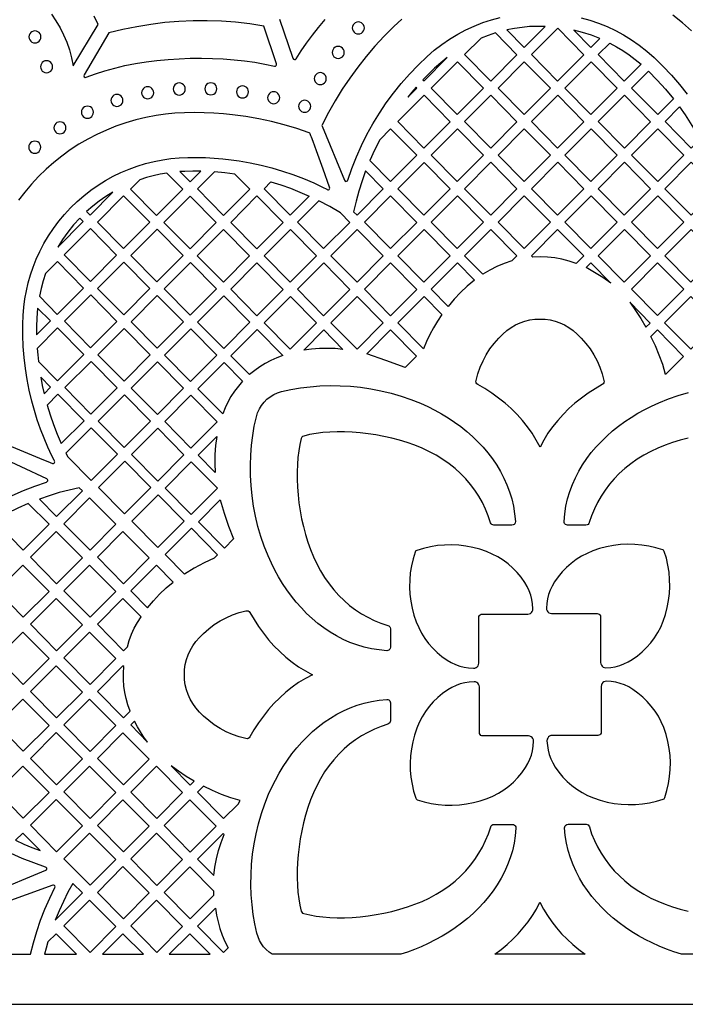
# Model space of a CAD drawing. Header units: millimetres. Extents: x -1176 to 822, y -1617 to -119.
# Tile 76 of 113: x 336 to 522, y -1617 to -1341. Entities that reach past the tile are written whole.
import ezdxf

# ---------------------------------------------------------------- set-up
doc = ezdxf.new("R2010")
doc.units = ezdxf.units.MM
doc.layers.add('pattern', color=5, linetype='Continuous')

msp = doc.modelspace()

# ---------------------------------------------------------------- linework, layer by layer
at = {"layer": 'pattern'}
for points in [[(-1176, -1616.8), (822, -1616.8), (822, -118.96), (-1176, -118.96)], [(428.73, -1343.63), (428.79, -1344.08), (428.96, -1344.48), (429.23, -1344.82), (429.57, -1345.08), (429.97, -1345.25), (430.42, -1345.31), (430.87, -1345.25), (431.27, -1345.08), (431.61, -1344.82), (431.87, -1344.48), (432.04, -1344.08), (432.1, -1343.63), (432.04, -1343.18), (431.87, -1342.78), (431.61, -1342.44), (431.27, -1342.17), (430.87, -1342), (430.42, -1341.94), (429.97, -1342), (429.57, -1342.17), (429.23, -1342.44), (428.96, -1342.78), (428.79, -1343.18)], [(471.97, -1344.2), (476.82, -1349.11), (482.7, -1343.2), (480.52, -1343.19), (478.37, -1343.27), (476.24, -1343.47), (474.1, -1343.78)], [(486.17, -1358.48), (478.86, -1351.09), (486.21, -1343.72), (493.51, -1351.12)], [(490.7, -1344.23), (495.51, -1349.1), (498.02, -1346.58), (495.63, -1345.65), (493.19, -1344.87)], [(338.23, -1346.14), (338.29, -1346.59), (338.46, -1346.99), (338.72, -1347.34), (339.06, -1347.6), (339.46, -1347.77), (339.91, -1347.83), (340.36, -1347.77), (340.76, -1347.6), (341.1, -1347.34), (341.37, -1346.99), (341.53, -1346.59), (341.6, -1346.14), (341.53, -1345.69), (341.37, -1345.29), (341.1, -1344.95), (340.76, -1344.69), (340.36, -1344.52), (339.91, -1344.46), (339.46, -1344.52), (339.06, -1344.69), (338.72, -1344.95), (338.46, -1345.29), (338.29, -1345.69)], [(468.8, -1345.03), (466.77, -1345.7), (464.78, -1346.47), (460.16, -1351.09), (467.46, -1358.49), (474.81, -1351.12)], [(423.1, -1350.48), (423.16, -1350.93), (423.33, -1351.33), (423.59, -1351.67), (423.93, -1351.94), (424.33, -1352.11), (424.78, -1352.17), (425.23, -1352.11), (425.63, -1351.94), (425.97, -1351.67), (426.24, -1351.33), (426.41, -1350.93), (426.47, -1350.48), (426.41, -1350.03), (426.24, -1349.63), (425.97, -1349.29), (425.63, -1349.02), (425.23, -1348.85), (424.78, -1348.79), (424.33, -1348.85), (423.93, -1349.02), (423.59, -1349.29), (423.33, -1349.63), (423.16, -1350.03)], [(500.77, -1347.86), (502.65, -1348.88), (504.46, -1349.97), (506.2, -1351.15), (507.9, -1352.42), (509.54, -1353.79), (504.86, -1358.48), (497.56, -1351.08)], [(448.81, -1358.44), (455.31, -1351.91), (453.51, -1353.36), (451.78, -1354.89), (450.12, -1356.48), (448.51, -1358.14)], [(341.47, -1354.49), (341.53, -1354.93), (341.7, -1355.34), (341.97, -1355.68), (342.31, -1355.94), (342.71, -1356.11), (343.16, -1356.17), (343.61, -1356.11), (344.01, -1355.94), (344.35, -1355.68), (344.62, -1355.34), (344.79, -1354.93), (344.85, -1354.49), (344.79, -1354.04), (344.62, -1353.63), (344.35, -1353.29), (344.01, -1353.03), (343.61, -1352.86), (343.16, -1352.8), (342.71, -1352.86), (342.31, -1353.03), (341.97, -1353.29), (341.7, -1353.63), (341.53, -1354.04)], [(450.81, -1360.47), (458.15, -1353.1), (465.46, -1360.5), (458.11, -1367.87)], [(484.16, -1360.5), (476.86, -1353.1), (469.51, -1360.47), (476.81, -1367.87)], [(495.56, -1353.1), (502.86, -1360.49), (495.52, -1367.86), (488.21, -1360.46)], [(418.09, -1357.82), (418.15, -1358.27), (418.32, -1358.67), (418.58, -1359.01), (418.92, -1359.27), (419.32, -1359.44), (419.77, -1359.5), (420.22, -1359.44), (420.62, -1359.27), (420.96, -1359.01), (421.23, -1358.67), (421.4, -1358.27), (421.46, -1357.82), (421.4, -1357.37), (421.23, -1356.97), (420.96, -1356.62), (420.62, -1356.36), (420.22, -1356.19), (419.77, -1356.13), (419.32, -1356.19), (418.92, -1356.36), (418.58, -1356.62), (418.32, -1356.97), (418.15, -1357.37)], [(511.63, -1355.73), (514.07, -1358.2), (516.39, -1360.77), (518.6, -1363.45), (514.21, -1367.85), (506.91, -1360.46)], [(369.77, -1361.78), (369.83, -1362.23), (370, -1362.63), (370.26, -1362.97), (370.61, -1363.23), (371.01, -1363.4), (371.46, -1363.46), (371.9, -1363.4), (372.31, -1363.23), (372.65, -1362.97), (372.91, -1362.63), (373.08, -1362.23), (373.14, -1361.78), (373.08, -1361.33), (372.91, -1360.93), (372.65, -1360.59), (372.31, -1360.32), (371.9, -1360.15), (371.46, -1360.09), (371.01, -1360.15), (370.61, -1360.32), (370.26, -1360.59), (370, -1360.93), (369.83, -1361.33)], [(378.6, -1360.72), (378.66, -1361.17), (378.83, -1361.57), (379.1, -1361.91), (379.44, -1362.17), (379.84, -1362.35), (380.29, -1362.41), (380.74, -1362.35), (381.14, -1362.17), (381.48, -1361.91), (381.74, -1361.57), (381.91, -1361.17), (381.97, -1360.72), (381.91, -1360.27), (381.74, -1359.87), (381.48, -1359.53), (381.14, -1359.26), (380.74, -1359.09), (380.29, -1359.03), (379.84, -1359.09), (379.44, -1359.26), (379.1, -1359.53), (378.83, -1359.87), (378.66, -1360.27)], [(387.45, -1360.66), (387.51, -1361.11), (387.68, -1361.51), (387.95, -1361.86), (388.29, -1362.12), (388.69, -1362.29), (389.14, -1362.35), (389.59, -1362.29), (389.99, -1362.12), (390.33, -1361.86), (390.59, -1361.51), (390.76, -1361.11), (390.82, -1360.66), (390.76, -1360.22), (390.59, -1359.81), (390.33, -1359.47), (389.99, -1359.21), (389.59, -1359.04), (389.14, -1358.98), (388.69, -1359.04), (388.29, -1359.21), (387.95, -1359.47), (387.68, -1359.81), (387.51, -1360.22)], [(396.32, -1361.52), (396.38, -1361.97), (396.55, -1362.37), (396.81, -1362.71), (397.15, -1362.98), (397.55, -1363.15), (398, -1363.21), (398.45, -1363.15), (398.85, -1362.98), (399.19, -1362.71), (399.46, -1362.37), (399.63, -1361.97), (399.69, -1361.52), (399.63, -1361.07), (399.46, -1360.67), (399.19, -1360.33), (398.85, -1360.07), (398.45, -1359.9), (398, -1359.84), (397.55, -1359.9), (397.15, -1360.07), (396.81, -1360.33), (396.55, -1360.67), (396.38, -1361.07)], [(444.27, -1362.99), (446.82, -1360.44), (446.61, -1360.22), (445.42, -1361.59)], [(361.17, -1363.9), (361.23, -1364.35), (361.4, -1364.76), (361.67, -1365.1), (362.01, -1365.36), (362.41, -1365.53), (362.86, -1365.59), (363.3, -1365.53), (363.71, -1365.36), (364.05, -1365.1), (364.31, -1364.76), (364.48, -1364.35), (364.54, -1363.9), (364.48, -1363.46), (364.31, -1363.05), (364.05, -1362.71), (363.71, -1362.45), (363.3, -1362.28), (362.86, -1362.22), (362.41, -1362.28), (362.01, -1362.45), (361.67, -1362.71), (361.4, -1363.05), (361.23, -1363.46)], [(405.04, -1363.15), (405.1, -1363.6), (405.27, -1364.01), (405.53, -1364.35), (405.87, -1364.61), (406.28, -1364.78), (406.73, -1364.84), (407.17, -1364.78), (407.58, -1364.61), (407.92, -1364.35), (408.18, -1364.01), (408.35, -1363.6), (408.41, -1363.15), (408.35, -1362.71), (408.18, -1362.3), (407.92, -1361.96), (407.58, -1361.7), (407.17, -1361.53), (406.73, -1361.47), (406.28, -1361.53), (405.87, -1361.7), (405.53, -1361.96), (405.27, -1362.3), (405.1, -1362.71)], [(441.46, -1369.85), (448.8, -1362.48), (456.1, -1369.88), (448.76, -1377.24)], [(474.81, -1369.88), (467.46, -1377.24), (460.16, -1369.85), (467.51, -1362.48)], [(486.21, -1362.47), (478.86, -1369.84), (486.16, -1377.24), (493.51, -1369.87)], [(504.87, -1377.24), (497.56, -1369.84), (504.91, -1362.47), (512.21, -1369.87)], [(352.92, -1367.2), (352.98, -1367.65), (353.15, -1368.05), (353.41, -1368.39), (353.75, -1368.66), (354.16, -1368.83), (354.6, -1368.89), (355.05, -1368.83), (355.45, -1368.66), (355.8, -1368.39), (356.06, -1368.05), (356.23, -1367.65), (356.29, -1367.2), (356.23, -1366.75), (356.06, -1366.35), (355.8, -1366.01), (355.45, -1365.74), (355.05, -1365.57), (354.6, -1365.51), (354.16, -1365.57), (353.75, -1365.74), (353.41, -1366.01), (353.15, -1366.35), (352.98, -1366.75)], [(413.71, -1365.56), (413.77, -1366.01), (413.94, -1366.41), (414.2, -1366.75), (414.54, -1367.01), (414.94, -1367.18), (415.39, -1367.24), (415.84, -1367.18), (416.24, -1367.01), (416.58, -1366.75), (416.85, -1366.41), (417.02, -1366.01), (417.08, -1365.56), (417.02, -1365.11), (416.85, -1364.71), (416.58, -1364.37), (416.24, -1364.1), (415.84, -1363.93), (415.39, -1363.87), (414.94, -1363.93), (414.54, -1364.1), (414.2, -1364.37), (413.94, -1364.71), (413.77, -1365.11)], [(520.34, -1365.74), (521.88, -1367.93), (523.33, -1370.16), (524.71, -1372.44), (526.01, -1374.77), (523.56, -1377.23), (516.26, -1369.83)], [(345.22, -1371.59), (345.28, -1372.04), (345.45, -1372.44), (345.72, -1372.78), (346.06, -1373.04), (346.46, -1373.21), (346.91, -1373.27), (347.36, -1373.21), (347.76, -1373.04), (348.1, -1372.78), (348.36, -1372.44), (348.53, -1372.04), (348.59, -1371.59), (348.53, -1371.14), (348.36, -1370.74), (348.1, -1370.4), (347.76, -1370.13), (347.36, -1369.96), (346.91, -1369.9), (346.46, -1369.96), (346.06, -1370.13), (345.72, -1370.4), (345.45, -1370.74), (345.28, -1371.14)], [(433.62, -1380.76), (439.41, -1386.62), (446.75, -1379.26), (439.45, -1371.86), (436.42, -1374.9), (434.96, -1377.8)], [(458.16, -1371.86), (465.46, -1379.26), (458.11, -1386.63), (450.81, -1379.23)], [(469.51, -1379.22), (476.86, -1371.86), (484.16, -1379.25), (476.81, -1386.62)], [(488.21, -1379.22), (495.51, -1386.62), (502.86, -1379.25), (495.56, -1371.85)], [(514.26, -1371.85), (521.56, -1379.25), (514.21, -1386.61), (506.91, -1379.22)], [(338.17, -1376.99), (338.23, -1377.44), (338.4, -1377.84), (338.66, -1378.18), (339.01, -1378.45), (339.41, -1378.62), (339.86, -1378.68), (340.3, -1378.62), (340.71, -1378.45), (341.05, -1378.18), (341.31, -1377.84), (341.48, -1377.44), (341.54, -1376.99), (341.48, -1376.54), (341.31, -1376.14), (341.05, -1375.8), (340.71, -1375.53), (340.3, -1375.36), (339.86, -1375.3), (339.41, -1375.36), (339.01, -1375.53), (338.66, -1375.8), (338.4, -1376.14), (338.23, -1376.54)], [(456.11, -1388.64), (448.76, -1396), (441.46, -1388.61), (448.8, -1381.24)], [(474.81, -1388.63), (467.5, -1381.23), (460.16, -1388.6), (467.46, -1396)], [(493.51, -1388.63), (486.16, -1396), (478.86, -1388.6), (486.21, -1381.23)], [(512.21, -1388.63), (504.86, -1395.99), (497.56, -1388.6), (504.91, -1381.23)], [(523.53, -1395.99), (516.23, -1388.6), (523.57, -1381.23), (530.87, -1388.63)], [(376.85, -1384.22), (374.91, -1384.56), (373.01, -1384.99), (371.12, -1385.5), (369.26, -1386.11), (366.66, -1388.71), (373.96, -1396.11), (381.31, -1388.74)], [(380.44, -1383.82), (383.31, -1386.73), (386.31, -1383.72), (384.07, -1383.7), (381.84, -1383.75)], [(395.89, -1384.53), (393.01, -1384.16), (390.12, -1383.9), (385.36, -1388.68), (392.66, -1396.07), (400.01, -1388.71)], [(429.11, -1395.04), (430.06, -1396), (437.4, -1388.63), (432.46, -1383.63), (431.45, -1386.43), (430.56, -1389.27), (429.78, -1392.13)], [(405.97, -1386.72), (408.71, -1387.56), (411.41, -1388.5), (414.07, -1389.54), (416.7, -1390.68), (411.36, -1396.04), (404.06, -1388.64)], [(361.74, -1389.56), (359.78, -1390.77), (357.91, -1392.08), (356.1, -1393.48), (354.36, -1394.99), (355.34, -1395.98)], [(372.03, -1397.96), (364.69, -1405.33), (357.39, -1397.93), (364.73, -1390.56)], [(376.01, -1398.06), (383.35, -1390.69), (390.65, -1398.09), (383.31, -1405.45)], [(402.01, -1405.42), (394.7, -1398.02), (402.05, -1390.65), (409.35, -1398.05)], [(446.75, -1398.02), (439.41, -1405.38), (432.11, -1397.99), (439.45, -1390.62)], [(450.81, -1397.98), (458.11, -1405.38), (465.46, -1398.01), (458.15, -1390.62)], [(476.85, -1390.61), (484.16, -1398.01), (476.81, -1405.38), (469.51, -1397.98)], [(502.86, -1398), (495.51, -1405.37), (488.21, -1397.98), (495.56, -1390.61)], [(521.52, -1398), (514.18, -1405.37), (506.87, -1397.98), (514.22, -1390.61)], [(425.43, -1395.36), (422.45, -1393.6), (419.4, -1391.98), (413.4, -1397.99), (420.71, -1405.38), (428.05, -1398.02)], [(346.29, -1404.98), (353.42, -1397.83), (352.45, -1396.85), (350.72, -1398.75), (349.12, -1400.73), (347.65, -1402.8)], [(355.46, -1399.78), (348.11, -1407.15), (355.42, -1414.55), (362.76, -1407.18)], [(366.73, -1407.27), (374.08, -1399.91), (381.38, -1407.3), (374.04, -1414.67)], [(385.35, -1407.4), (392.7, -1400.03), (400, -1407.43), (392.66, -1414.8)], [(411.4, -1400), (404.05, -1407.37), (411.35, -1414.76), (418.7, -1407.4)], [(437.4, -1407.4), (430.06, -1414.76), (422.75, -1407.37), (430.1, -1400)], [(441.46, -1407.36), (448.8, -1399.99), (456.1, -1407.39), (448.76, -1414.76)], [(465.25, -1412.52), (460.16, -1407.36), (467.5, -1399.99), (474.8, -1407.39), (473.41, -1408.79), (471.27, -1409.52), (469.2, -1410.38), (467.2, -1411.38)], [(479.22, -1407.72), (478.86, -1407.36), (486.2, -1399.99), (493.51, -1407.39), (491.39, -1409.5), (489.39, -1408.84), (487.4, -1408.33), (485.4, -1407.96), (483.38, -1407.74), (481.32, -1407.66)], [(512.17, -1407.39), (504.83, -1414.75), (497.52, -1407.36), (504.87, -1399.99)], [(523.53, -1399.99), (530.83, -1407.39), (523.49, -1414.75), (516.19, -1407.36)], [(342.88, -1412.32), (342.19, -1414.42), (341.62, -1416.55), (341.15, -1418.7), (346.14, -1423.76), (353.49, -1416.4), (346.19, -1409)], [(364.81, -1409.12), (357.46, -1416.49), (364.76, -1423.89), (372.11, -1416.52)], [(383.38, -1424.02), (376.08, -1416.62), (383.43, -1409.25), (390.73, -1416.65)], [(402, -1424.14), (409.35, -1416.78), (402.05, -1409.38), (394.7, -1416.75)], [(420.75, -1409.38), (428.05, -1416.78), (420.71, -1424.14), (413.4, -1416.75)], [(439.41, -1424.14), (432.1, -1416.74), (439.45, -1409.37), (446.75, -1416.77)], [(455.53, -1421.53), (450.81, -1416.74), (458.15, -1409.37), (462.89, -1414.17), (460.89, -1415.86), (459, -1417.64), (457.22, -1419.52)], [(494.19, -1410.7), (495.49, -1409.39), (501.08, -1415.06), (498.86, -1413.49), (496.56, -1412.03)], [(514.18, -1409.37), (521.48, -1416.76), (514.14, -1424.13), (506.84, -1416.73)], [(348.19, -1425.71), (355.49, -1433.11), (362.84, -1425.74), (355.54, -1418.34)], [(374.15, -1418.47), (366.81, -1425.84), (374.11, -1433.24), (381.46, -1425.87)], [(392.77, -1418.6), (400.08, -1425.99), (392.73, -1433.36), (385.43, -1425.96)], [(404.05, -1426.13), (411.4, -1418.76), (418.7, -1426.16), (411.35, -1433.52)], [(422.75, -1426.12), (430.1, -1418.75), (437.4, -1426.15), (430.06, -1433.52)], [(453.81, -1423.83), (452.6, -1425.66), (451.48, -1427.52), (450.45, -1429.43), (449.51, -1431.4), (448.66, -1433.42), (441.45, -1426.12), (448.8, -1418.75)], [(506.36, -1420.4), (507.99, -1422.65), (509.51, -1424.97), (510.92, -1427.36), (512.08, -1426.2)], [(516.15, -1426.12), (523.5, -1418.75), (530.8, -1426.15), (523.45, -1433.51)], [(340.38, -1429.46), (344.22, -1425.61), (340.66, -1422.01), (340.53, -1423.41), (340.45, -1424.81), (340.38, -1427.14)], [(463.37, -1442.31), (463.9, -1440.39), (464.54, -1438.55), (465.32, -1436.77), (466.22, -1435.07), (467.26, -1433.44), (468.42, -1431.89), (469.7, -1430.4), (470.83, -1429.28), (472, -1428.3), (473.2, -1427.44), (474.45, -1426.71), (475.73, -1426.12), (477.06, -1425.66), (478.42, -1425.33), (479.82, -1425.13), (481.27, -1425.07), (482.71, -1425.13), (484.12, -1425.33), (485.48, -1425.66), (486.81, -1426.12), (488.09, -1426.71), (489.34, -1427.44), (490.54, -1428.3), (491.71, -1429.28), (492.83, -1430.4), (494.12, -1431.89), (495.28, -1433.45), (496.31, -1435.08), (497.22, -1436.78), (497.99, -1438.55), (498.64, -1440.4), (499.16, -1442.31), (499.18, -1442.63), (499.11, -1442.92), (498.94, -1443.18), (498.69, -1443.37), (496.68, -1444.56), (494.73, -1445.83), (492.85, -1447.19), (491.05, -1448.63), (489.34, -1450.15), (487.72, -1451.75), (486.21, -1453.44), (484.8, -1455.2), (483.5, -1457.04), (482.32, -1458.96), (481.28, -1460.94), (480.23, -1458.95), (479.05, -1457.04), (477.76, -1455.2), (476.34, -1453.43), (474.83, -1451.75), (473.21, -1450.14), (471.49, -1448.62), (469.69, -1447.18), (467.82, -1445.82), (465.86, -1444.55), (463.84, -1443.37), (463.6, -1443.17), (463.43, -1442.91), (463.35, -1442.62)], [(340.88, -1436.92), (346.22, -1442.33), (353.56, -1434.96), (346.26, -1427.56), (340.55, -1433.3), (340.69, -1435.11)], [(372.18, -1435.09), (364.88, -1427.69), (357.54, -1435.06), (364.84, -1442.45)], [(383.5, -1427.82), (390.8, -1435.21), (383.46, -1442.58), (376.16, -1435.18)], [(399.99, -1440.63), (394.78, -1435.35), (402.12, -1427.98), (409.32, -1435.27), (407.6, -1435.9), (405.96, -1436.64), (404.38, -1437.47), (402.87, -1438.41), (401.41, -1439.46)], [(415.13, -1433.77), (420.75, -1428.13), (426.12, -1433.57), (423.9, -1433.36), (421.71, -1433.28), (419.52, -1433.32), (417.33, -1433.48)], [(432.77, -1434.83), (439.45, -1428.13), (446.69, -1435.46), (443.53, -1438.63), (438.16, -1436.69)], [(512.32, -1429.96), (514.15, -1428.13), (521.45, -1435.52), (516.41, -1440.57), (515.6, -1437.84), (514.64, -1435.16), (513.55, -1432.54)], [(355.61, -1436.91), (362.91, -1444.3), (355.57, -1451.67), (348.26, -1444.27)], [(381.53, -1444.43), (374.19, -1451.8), (366.88, -1444.4), (374.23, -1437.03)], [(392.47, -1451.61), (385.51, -1444.56), (392.85, -1437.19), (398.03, -1442.44), (396.84, -1443.83), (395.75, -1445.26), (394.78, -1446.74), (393.91, -1448.29), (393.14, -1449.91)], [(342.49, -1445.99), (344.29, -1444.18), (341.53, -1441.38), (341.97, -1443.69)], [(343.32, -1449.15), (344.16, -1451.9), (345.1, -1454.6), (346.14, -1457.26), (347.28, -1459.9), (353.64, -1453.52), (346.34, -1446.13)], [(364.91, -1461.02), (357.61, -1453.62), (364.96, -1446.25), (372.26, -1453.65)], [(415.12, -1457.8), (414.8, -1457.94), (414.59, -1458.16), (414.45, -1458.48), (414.05, -1460.14), (413.74, -1461.92), (413.5, -1463.8), (413.35, -1465.76), (413.28, -1467.81), (413.28, -1469.91), (413.38, -1472.07), (413.55, -1474.26), (413.8, -1476.48), (414.13, -1478.71), (414.55, -1480.94), (415.05, -1483.15), (415.63, -1485.33), (416.29, -1487.48), (417.03, -1489.57), (417.86, -1491.6), (418.76, -1493.54), (419.82, -1495.53), (420.97, -1497.41), (422.21, -1499.18), (423.53, -1500.84), (424.94, -1502.4), (426.42, -1503.84), (427.97, -1505.18), (429.6, -1506.4), (431.29, -1507.51), (433.06, -1508.51), (434.88, -1509.39), (436.76, -1510.15), (438.7, -1510.8), (438.7, -1510.81), (438.98, -1510.94), (439.2, -1511.15), (439.34, -1511.42), (439.39, -1511.73), (439.39, -1516.9), (439.34, -1517.21), (439.19, -1517.48), (438.97, -1517.69), (438.69, -1517.82), (438.37, -1517.86), (436.21, -1517.66), (434.1, -1517.33), (432.03, -1516.86), (430.02, -1516.26), (428.06, -1515.54), (426.15, -1514.69), (424.3, -1513.73), (422.51, -1512.67), (420.78, -1511.5), (419.11, -1510.23), (417.5, -1508.87), (415.95, -1507.42), (414.47, -1505.89), (413.06, -1504.29), (411.72, -1502.61), (410.44, -1500.87), (409.24, -1499.06), (408.1, -1497.21), (407.05, -1495.3), (406.07, -1493.34), (405.16, -1491.35), (404.07, -1488.64), (403.13, -1485.88), (402.32, -1483.08), (401.64, -1480.25), (401.1, -1477.39), (400.68, -1474.53), (400.4, -1471.66), (400.25, -1468.81), (400.21, -1465.97), (400.31, -1463.16), (400.52, -1460.4), (400.86, -1457.68), (401.31, -1455.02), (401.88, -1452.42), (402.23, -1451.29), (402.72, -1450.22), (403.32, -1449.23), (404.03, -1448.33), (404.85, -1447.51), (405.75, -1446.8), (406.75, -1446.2), (407.81, -1445.72), (408.94, -1445.36), (411.53, -1444.79), (414.19, -1444.34), (416.91, -1444.01), (419.68, -1443.8), (422.49, -1443.7), (425.32, -1443.73), (428.18, -1443.89), (431.04, -1444.17), (433.9, -1444.59), (436.76, -1445.13), (439.59, -1445.81), (442.39, -1446.62), (445.15, -1447.56), (447.86, -1448.65), (449.85, -1449.55), (451.8, -1450.53), (453.7, -1451.58), (455.55, -1452.71), (457.35, -1453.91), (459.09, -1455.18), (460.77, -1456.52), (462.37, -1457.93), (463.9, -1459.41), (465.34, -1460.95), (466.7, -1462.55), (467.97, -1464.21), (469.14, -1465.94), (470.2, -1467.72), (471.16, -1469.56), (472.01, -1471.46), (472.74, -1473.41), (473.34, -1475.41), (473.82, -1477.47), (474.16, -1479.58), (474.36, -1481.73), (474.33, -1482.05), (474.2, -1482.33), (473.99, -1482.55), (473.72, -1482.7), (473.4, -1482.75), (468.37, -1482.75), (468.06, -1482.7), (467.79, -1482.56), (467.58, -1482.35), (467.44, -1482.07), (466.8, -1480.13), (466.03, -1478.24), (465.15, -1476.42), (464.15, -1474.66), (463.04, -1472.96), (461.82, -1471.34), (460.49, -1469.78), (459.04, -1468.3), (457.49, -1466.9), (455.82, -1465.57), (454.05, -1464.34), (452.17, -1463.19), (450.19, -1462.13), (448.24, -1461.22), (446.22, -1460.39), (444.12, -1459.65), (441.98, -1458.99), (439.79, -1458.41), (437.58, -1457.91), (435.35, -1457.49), (433.13, -1457.16), (430.91, -1456.9), (428.72, -1456.73), (426.56, -1456.64), (424.45, -1456.63), (422.41, -1456.7), (420.44, -1456.86), (418.57, -1457.09), (416.79, -1457.4)], [(383.54, -1461.18), (376.24, -1453.78), (383.58, -1446.41), (390.88, -1453.81)], [(349.11, -1463.62), (355.64, -1470.24), (362.99, -1462.87), (355.69, -1455.47), (348.58, -1462.6)], [(374.27, -1470.4), (366.96, -1463), (374.31, -1455.63), (381.61, -1463.03)], [(390.39, -1468.04), (385.58, -1463.17), (390.77, -1457.96), (390.44, -1460.48), (390.27, -1462.99), (390.25, -1465.5)], [(372.34, -1472.25), (364.99, -1479.61), (357.69, -1472.22), (365.04, -1464.85)], [(376.31, -1472.38), (383.61, -1479.78), (390.96, -1472.41), (383.66, -1465.01)], [(341.15, -1475.47), (345.98, -1480.36), (353.19, -1473.13), (352.33, -1472.26), (349.49, -1472.91), (346.68, -1473.65), (343.9, -1474.51)], [(355.2, -1475.14), (348.02, -1482.34), (355.33, -1489.74), (362.54, -1482.51)], [(374.38, -1474.23), (367.04, -1481.6), (374.34, -1489), (381.69, -1481.63)], [(395.51, -1486.61), (392.96, -1489.16), (385.66, -1481.77), (391.71, -1475.7), (392.83, -1479.39), (394.09, -1483.02)], [(332.24, -1479.41), (329.32, -1482.34), (336.64, -1489.74), (343.85, -1482.51), (338.05, -1476.69), (335.12, -1477.99)], [(353.2, -1491.89), (345.85, -1484.52), (338.67, -1491.72), (345.98, -1499.13)], [(364.55, -1484.52), (357.37, -1491.72), (364.68, -1499.13), (371.89, -1491.89)], [(390.09, -1491.96), (387.24, -1493.32), (384.47, -1494.81), (381.75, -1496.42), (376.39, -1490.99), (383.73, -1483.62), (391.03, -1491.01)], [(464.12, -1521.35), (464.12, -1508.59), (464.17, -1508.28), (464.31, -1508.02), (464.52, -1507.81), (464.78, -1507.68), (465.09, -1507.63), (477.85, -1507.63), (478.24, -1507.57), (478.59, -1507.42), (478.88, -1507.19), (479.11, -1506.89), (479.25, -1506.53), (479.29, -1506.14), (479.2, -1504.8), (479, -1503.52), (478.68, -1502.29), (478.24, -1501.1), (477.69, -1499.93), (477, -1498.77), (475.99, -1497.33), (474.87, -1495.99), (473.65, -1494.74), (472.34, -1493.59), (470.94, -1492.55), (469.46, -1491.63), (467.91, -1490.82), (466.29, -1490.13), (464.39, -1489.49), (462.46, -1488.98), (460.5, -1488.6), (458.53, -1488.37), (456.55, -1488.27), (454.57, -1488.3), (452.59, -1488.47), (450.62, -1488.78), (448.68, -1489.23), (446.75, -1489.81), (446.55, -1489.91), (446.4, -1490.05), (446.3, -1490.26), (445.72, -1492.18), (445.28, -1494.12), (444.97, -1496.09), (444.8, -1498.07), (444.76, -1500.05), (444.86, -1502.03), (445.1, -1504.01), (445.47, -1505.96), (445.98, -1507.89), (446.63, -1509.79), (447.31, -1511.41), (448.12, -1512.96), (449.05, -1514.44), (450.09, -1515.84), (451.24, -1517.15), (452.48, -1518.37), (453.83, -1519.49), (455.26, -1520.5), (456.42, -1521.19), (457.59, -1521.75), (458.78, -1522.18), (460.01, -1522.5), (461.29, -1522.7), (462.64, -1522.8), (463.03, -1522.75), (463.38, -1522.61), (463.68, -1522.39), (463.92, -1522.09), (464.07, -1521.74)], [(484.5, -1507.46), (497.27, -1507.46), (497.57, -1507.51), (497.83, -1507.65), (498.04, -1507.86), (498.18, -1508.12), (498.23, -1508.43), (498.23, -1521.19), (498.28, -1521.58), (498.43, -1521.93), (498.67, -1522.22), (498.97, -1522.45), (499.32, -1522.59), (499.71, -1522.63), (501.06, -1522.54), (502.34, -1522.34), (503.57, -1522.02), (504.76, -1521.59), (505.93, -1521.03), (507.09, -1520.34), (508.52, -1519.33), (509.87, -1518.21), (511.11, -1516.99), (512.26, -1515.68), (513.3, -1514.28), (514.23, -1512.8), (515.04, -1511.25), (515.73, -1509.63), (516.37, -1507.73), (516.88, -1505.8), (517.25, -1503.84), (517.49, -1501.87), (517.59, -1499.89), (517.55, -1497.91), (517.38, -1495.93), (517.07, -1493.96), (516.63, -1492.02), (516.05, -1490.1), (515.95, -1489.89), (515.8, -1489.74), (515.6, -1489.64), (513.68, -1489.06), (511.73, -1488.62), (509.76, -1488.31), (507.78, -1488.14), (505.8, -1488.1), (503.82, -1488.2), (501.85, -1488.44), (499.89, -1488.81), (497.96, -1489.32), (496.06, -1489.97), (494.44, -1490.65), (492.89, -1491.46), (491.41, -1492.39), (490.02, -1493.43), (488.7, -1494.58), (487.49, -1495.83), (486.37, -1497.17), (485.35, -1498.61), (484.67, -1499.77), (484.11, -1500.94), (483.67, -1502.13), (483.36, -1503.36), (483.15, -1504.64), (483.06, -1505.98), (483.1, -1506.37), (483.24, -1506.73), (483.47, -1507.03), (483.76, -1507.26), (484.11, -1507.41)], [(336.5, -1493.91), (329.32, -1501.11), (336.64, -1508.51), (343.85, -1501.27)], [(362.54, -1501.27), (355.2, -1493.91), (348.02, -1501.11), (355.33, -1508.51)], [(371.39, -1505.84), (373.05, -1503.88), (374.8, -1502.04), (376.66, -1500.3), (378.62, -1498.65), (373.89, -1493.91), (366.71, -1501.11)], [(345.85, -1503.29), (338.67, -1510.49), (345.98, -1517.89), (353.2, -1510.66)], [(365.78, -1516.79), (366.3, -1514.98), (366.94, -1513.25), (367.7, -1511.58), (368.6, -1509.96), (369.63, -1508.38), (364.55, -1503.29), (357.37, -1510.49), (364.68, -1517.89)], [(398.96, -1542.48), (397.05, -1541.96), (395.2, -1541.31), (393.43, -1540.53), (391.73, -1539.63), (390.1, -1538.6), (388.55, -1537.44), (387.06, -1536.15), (385.94, -1535.03), (384.95, -1533.86), (384.1, -1532.65), (383.37, -1531.41), (382.78, -1530.12), (382.32, -1528.8), (381.99, -1527.44), (381.79, -1526.03), (381.72, -1524.59), (381.79, -1523.14), (381.99, -1521.74), (382.32, -1520.37), (382.78, -1519.05), (383.37, -1517.77), (384.1, -1516.52), (384.95, -1515.31), (385.94, -1514.15), (387.06, -1513.02), (388.55, -1511.73), (390.1, -1510.57), (391.73, -1509.54), (393.43, -1508.64), (395.21, -1507.86), (397.05, -1507.21), (398.97, -1506.69), (399.28, -1506.67), (399.58, -1506.75), (399.84, -1506.92), (400.03, -1507.16), (401.22, -1509.18), (402.49, -1511.13), (403.84, -1513.01), (405.28, -1514.8), (406.81, -1516.52), (408.41, -1518.13), (410.1, -1519.65), (411.86, -1521.06), (413.7, -1522.36), (415.61, -1523.53), (417.6, -1524.58), (415.61, -1525.63), (413.7, -1526.8), (411.86, -1528.1), (410.09, -1529.51), (408.41, -1531.03), (406.8, -1532.65), (405.28, -1534.36), (403.84, -1536.16), (402.48, -1538.04), (401.21, -1539.99), (400.02, -1542.01), (399.83, -1542.26), (399.57, -1542.42), (399.28, -1542.5)], [(336.5, -1512.68), (329.32, -1519.87), (336.64, -1527.28), (343.85, -1520.04)], [(362.54, -1520.04), (355.2, -1512.68), (348.02, -1519.87), (355.33, -1527.28)], [(353.2, -1529.43), (345.85, -1522.06), (338.67, -1529.26), (345.98, -1536.66)], [(366.54, -1534.79), (365.94, -1533.03), (365.45, -1531.27), (365.09, -1529.52), (364.83, -1527.75), (364.7, -1525.96), (364.67, -1524.14), (364.76, -1522.27), (364.55, -1522.06), (357.37, -1529.26), (364.68, -1536.66)], [(478.01, -1541.73), (465.25, -1541.73), (464.94, -1541.68), (464.68, -1541.55), (464.47, -1541.34), (464.33, -1541.07), (464.29, -1540.77), (464.29, -1528.01), (464.23, -1527.62), (464.08, -1527.27), (463.85, -1526.97), (463.55, -1526.75), (463.19, -1526.61), (462.8, -1526.57), (461.46, -1526.66), (460.18, -1526.86), (458.95, -1527.18), (457.76, -1527.61), (456.59, -1528.17), (455.43, -1528.85), (453.99, -1529.87), (452.65, -1530.99), (451.4, -1532.21), (450.25, -1533.52), (449.21, -1534.92), (448.29, -1536.4), (447.48, -1537.95), (446.79, -1539.56), (446.14, -1541.47), (445.63, -1543.4), (445.26, -1545.35), (445.02, -1547.32), (444.92, -1549.3), (444.96, -1551.29), (445.13, -1553.27), (445.44, -1555.23), (445.88, -1557.18), (446.47, -1559.1), (446.57, -1559.31), (446.71, -1559.45), (446.92, -1559.55), (448.84, -1560.13), (450.78, -1560.58), (452.75, -1560.89), (454.73, -1561.06), (456.71, -1561.09), (458.69, -1560.99), (460.67, -1560.76), (462.62, -1560.38), (464.55, -1559.87), (466.45, -1559.23), (468.07, -1558.54), (469.62, -1557.73), (471.1, -1556.81), (472.5, -1555.77), (473.81, -1554.62), (475.03, -1553.37), (476.15, -1552.03), (477.16, -1550.59), (477.85, -1549.43), (478.41, -1548.26), (478.84, -1547.07), (479.16, -1545.84), (479.36, -1544.56), (479.45, -1543.22), (479.41, -1542.83), (479.27, -1542.47), (479.04, -1542.17), (478.75, -1541.94), (478.4, -1541.79)], [(498.39, -1527.85), (498.39, -1540.61), (498.34, -1540.91), (498.21, -1541.18), (498, -1541.38), (497.73, -1541.52), (497.43, -1541.57), (484.67, -1541.57), (484.28, -1541.62), (483.93, -1541.77), (483.63, -1542.01), (483.41, -1542.31), (483.27, -1542.66), (483.22, -1543.06), (483.32, -1544.4), (483.52, -1545.68), (483.83, -1546.91), (484.27, -1548.1), (484.83, -1549.27), (485.51, -1550.43), (486.53, -1551.86), (487.65, -1553.21), (488.87, -1554.46), (490.18, -1555.6), (491.58, -1556.64), (493.05, -1557.57), (494.6, -1558.38), (496.22, -1559.07), (498.12, -1559.71), (500.06, -1560.22), (502.01, -1560.59), (503.98, -1560.83), (505.96, -1560.93), (507.95, -1560.9), (509.92, -1560.72), (511.89, -1560.42), (513.84, -1559.97), (515.76, -1559.39), (515.97, -1559.29), (516.11, -1559.14), (516.21, -1558.94), (516.79, -1557.02), (517.24, -1555.07), (517.55, -1553.11), (517.72, -1551.13), (517.75, -1549.14), (517.65, -1547.16), (517.41, -1545.19), (517.04, -1543.23), (516.53, -1541.3), (515.89, -1539.4), (515.2, -1537.78), (514.39, -1536.23), (513.46, -1534.76), (512.42, -1533.36), (511.28, -1532.05), (510.03, -1530.83), (508.68, -1529.71), (507.25, -1528.69), (506.09, -1528.01), (504.92, -1527.45), (503.73, -1527.01), (502.5, -1526.7), (501.22, -1526.49), (499.88, -1526.4), (499.48, -1526.44), (499.13, -1526.59), (498.83, -1526.81), (498.6, -1527.11), (498.45, -1527.46)], [(343.85, -1538.77), (336.5, -1531.4), (329.32, -1538.61), (336.64, -1546.01)], [(362.54, -1538.81), (355.2, -1531.44), (348.02, -1538.64), (355.33, -1546.05)], [(406.3, -1602.8), (405.43, -1602.2), (404.63, -1601.5), (403.92, -1600.72), (403.3, -1599.86), (402.77, -1598.94), (402.34, -1597.95), (402.02, -1596.91), (401.45, -1594.32), (401, -1591.66), (400.67, -1588.94), (400.45, -1586.17), (400.36, -1583.37), (400.39, -1580.53), (400.55, -1577.68), (400.83, -1574.81), (401.25, -1571.95), (401.79, -1569.1), (402.47, -1566.27), (403.28, -1563.46), (404.22, -1560.7), (405.31, -1557.99), (406.21, -1556.01), (407.19, -1554.06), (408.24, -1552.16), (409.37, -1550.3), (410.57, -1548.5), (411.84, -1546.76), (413.18, -1545.09), (414.59, -1543.49), (416.06, -1541.96), (417.6, -1540.52), (419.21, -1539.16), (420.87, -1537.89), (422.59, -1536.72), (424.38, -1535.65), (426.22, -1534.69), (428.12, -1533.85), (430.07, -1533.12), (432.07, -1532.51), (434.13, -1532.04), (436.24, -1531.7), (438.39, -1531.49), (438.71, -1531.53), (438.99, -1531.66), (439.21, -1531.87), (439.36, -1532.14), (439.41, -1532.45), (439.41, -1537.49), (439.36, -1537.79), (439.22, -1538.06), (439, -1538.28), (438.72, -1538.41), (436.79, -1539.06), (434.9, -1539.83), (433.08, -1540.71), (431.32, -1541.7), (429.62, -1542.81), (427.99, -1544.03), (426.44, -1545.37), (424.96, -1546.81), (423.55, -1548.37), (422.23, -1550.03), (420.99, -1551.8), (419.84, -1553.68), (418.78, -1555.67), (417.88, -1557.61), (417.05, -1559.64), (416.31, -1561.73), (415.65, -1563.88), (415.07, -1566.06), (414.57, -1568.27), (414.15, -1570.5), (413.82, -1572.73), (413.56, -1574.95), (413.39, -1577.14), (413.3, -1579.29), (413.29, -1581.4), (413.36, -1583.44), (413.51, -1585.41), (413.75, -1587.29), (414.06, -1589.07), (414.46, -1590.73), (414.6, -1591.05), (414.81, -1591.27), (415.14, -1591.41), (416.8, -1591.8), (418.58, -1592.12), (420.46, -1592.35), (422.42, -1592.51), (424.47, -1592.58), (426.57, -1592.57), (428.73, -1592.48), (430.92, -1592.31), (433.14, -1592.05), (435.37, -1591.72), (437.59, -1591.3), (439.81, -1590.8), (441.99, -1590.23), (444.14, -1589.56), (446.23, -1588.82), (448.25, -1588), (450.2, -1587.09), (452.19, -1586.03), (454.06, -1584.88), (455.84, -1583.64), (457.5, -1582.32), (459.05, -1580.92), (460.5, -1579.44), (461.83, -1577.88), (463.06, -1576.26), (464.17, -1574.56), (465.16, -1572.8), (466.05, -1570.98), (466.81, -1569.09), (467.46, -1567.15), (467.46, -1567.15), (467.6, -1566.87), (467.81, -1566.66), (468.08, -1566.52), (468.39, -1566.47), (473.56, -1566.47), (473.87, -1566.52), (474.14, -1566.66), (474.35, -1566.89), (474.48, -1567.16), (474.52, -1567.48), (474.32, -1569.64), (473.99, -1571.76), (473.52, -1573.83), (472.92, -1575.84), (472.19, -1577.8), (471.35, -1579.7), (470.39, -1581.55), (469.32, -1583.34), (468.16, -1585.08), (466.89, -1586.75), (465.53, -1588.36), (464.08, -1589.9), (462.55, -1591.38), (460.95, -1592.79), (459.27, -1594.14), (457.53, -1595.41), (455.72, -1596.62), (453.86, -1597.75), (451.95, -1598.81), (450, -1599.79), (448.01, -1600.69), (446.13, -1601.46), (444.22, -1602.17), (442.29, -1602.8)], [(371.45, -1543.43), (370.41, -1542.05), (369.45, -1540.61), (368.57, -1539.13), (367.76, -1537.59), (366.71, -1538.64)], [(353.2, -1548.16), (345.85, -1540.79), (338.67, -1547.99), (345.98, -1555.39)], [(364.55, -1540.83), (357.37, -1548.03), (364.68, -1555.43), (371.89, -1548.19)], [(336.64, -1564.74), (343.85, -1557.5), (336.5, -1550.14), (329.32, -1557.33)], [(348.02, -1557.37), (355.33, -1564.78), (362.54, -1557.54), (355.2, -1550.17)], [(381.24, -1557.58), (373.89, -1550.21), (366.71, -1557.41), (374.03, -1564.82)], [(378.03, -1550.06), (383.37, -1555.47), (384.43, -1554.41), (382.22, -1553.07), (380.09, -1551.62)], [(396.75, -1560.81), (397.36, -1559.79), (394.69, -1559), (392.1, -1558.08), (389.56, -1557), (387.07, -1555.78), (385.41, -1557.45), (392.72, -1564.85)], [(353.2, -1566.89), (345.85, -1559.52), (338.67, -1566.72), (345.98, -1574.12)], [(364.55, -1559.56), (357.37, -1566.76), (364.68, -1574.16), (371.89, -1566.92)], [(383.24, -1559.6), (376.06, -1566.79), (383.37, -1574.2), (390.59, -1566.96)], [(334.49, -1570.92), (336.76, -1571.96), (339.06, -1572.92), (341.4, -1573.81), (336.5, -1568.9)], [(362.54, -1576.27), (355.2, -1568.9), (348.02, -1576.1), (355.33, -1583.51)], [(373.89, -1568.94), (366.71, -1576.14), (374.03, -1583.54), (381.24, -1576.31)], [(389.98, -1580.8), (390.26, -1578.41), (390.68, -1576.07), (391.26, -1573.77), (391.99, -1571.51), (392.87, -1569.26), (392.59, -1568.98), (385.41, -1576.18)], [(364.55, -1578.29), (357.37, -1585.49), (364.68, -1592.89), (371.89, -1585.65)], [(390, -1586.28), (390.01, -1585.11), (383.24, -1578.32), (376.06, -1585.52), (383.37, -1592.93)], [(338.64, -1602.8), (339.46, -1599.59), (340.41, -1596.41), (341.49, -1593.28), (342.69, -1590.18), (344.03, -1587.13), (345.5, -1584.13), (345.55, -1583.9), (345.49, -1583.68), (345.35, -1583.52), (345.14, -1583.43), (344.9, -1583.46), (329.94, -1588.9), (329.76, -1589.01), (329.65, -1589.19), (328.5, -1592.54), (327.48, -1595.93), (326.59, -1599.35), (325.83, -1602.8)], [(350.51, -1582.96), (349.14, -1585.47), (347.87, -1588.02), (346.69, -1590.61), (345.61, -1593.25), (353.19, -1585.65)], [(355.2, -1587.67), (348.01, -1594.87), (355.33, -1602.27), (362.54, -1595.03)], [(374.03, -1602.27), (381.24, -1595.04), (373.89, -1587.67), (366.71, -1594.87)], [(468.59, -1602.8), (470.35, -1601.48), (472.04, -1600.08), (473.64, -1598.6), (475.16, -1597.05), (476.58, -1595.43), (477.91, -1593.74), (479.13, -1591.98), (480.24, -1590.15), (481.24, -1588.25), (482.23, -1590.15), (483.34, -1591.98), (484.56, -1593.74), (485.89, -1595.43), (487.32, -1597.05), (488.83, -1598.6), (490.44, -1600.08), (492.12, -1601.48), (493.88, -1602.8)], [(390.4, -1589.87), (390.73, -1591.83), (391.15, -1593.74), (391.69, -1595.61), (392.33, -1597.44), (393.09, -1599.24), (393.97, -1601.03), (392.72, -1602.28), (385.37, -1594.92)], [(351.58, -1602.8), (345.84, -1597.04), (343.53, -1599.37), (343.04, -1601.08), (342.6, -1602.8)], [(358.8, -1602.8), (370.28, -1602.8), (364.54, -1597.05)], [(377.51, -1602.8), (388.97, -1602.8), (383.24, -1597.05)]]:
    msp.add_lwpolyline(points, close=True, dxfattribs=at)
for points in [[(344.55, -1339.8), (345.8, -1341.65), (346.93, -1343.57), (347.94, -1345.58), (348.82, -1347.65), (349.57, -1349.8), (350.18, -1352), (350.65, -1354.26), (357.57, -1342.64), (356.52, -1340.38)], [(442.62, -1341.22), (440.37, -1343.26), (437.67, -1345.94), (435.08, -1348.72), (432.61, -1351.6), (430.25, -1354.57), (428.01, -1357.64), (425.9, -1360.78), (423.9, -1364.02), (422.04, -1367.33), (420.3, -1370.71), (420.24, -1370.91), (420.29, -1371.11), (426.56, -1386.26), (426.71, -1386.46), (426.91, -1386.55), (427.14, -1386.54), (427.34, -1386.43), (427.47, -1386.22), (428.6, -1382.94), (429.88, -1379.71), (431.29, -1376.55), (432.83, -1373.45), (434.5, -1370.43), (436.3, -1367.48), (438.23, -1364.62), (440.28, -1361.84), (442.45, -1359.14), (444.73, -1356.54), (447.13, -1354.04), (449.64, -1351.63), (451.68, -1349.87), (453.8, -1348.24), (455.98, -1346.75), (458.22, -1345.39), (460.52, -1344.17), (462.86, -1343.09), (465.25, -1342.15), (467.68, -1341.34), (470.15, -1340.67)], [(492.76, -1340.76), (495.22, -1341.45), (497.64, -1342.28), (500.03, -1343.24), (502.37, -1344.34), (504.65, -1345.58), (506.88, -1346.95), (509.05, -1348.46), (511.15, -1350.11), (513.18, -1351.89), (515.66, -1354.31), (518.04, -1356.82), (520.3, -1359.43), (522.45, -1362.13)], [(523.62, -1344.47), (521.1, -1342.2), (518.48, -1340.05)], [(332.25, -1460.27), (342.31, -1464.44), (343.56, -1464.96), (344.18, -1465.24), (344.82, -1465.47), (345.07, -1465.5), (345.25, -1465.42), (345.38, -1465.21), (345.43, -1465.03), (345.41, -1464.87), (345.34, -1464.72), (345.26, -1464.57), (344.66, -1463.37), (343.51, -1460.91), (342.45, -1458.42), (341.46, -1455.87), (340.57, -1453.3), (339.76, -1450.7), (339.03, -1448.06), (338.31, -1445), (337.71, -1441.95), (337.23, -1438.89), (336.88, -1435.82), (336.64, -1432.73), (336.53, -1429.61), (336.54, -1426.47), (336.63, -1424.08), (336.83, -1421.74), (337.12, -1419.45), (337.53, -1417.18), (338.04, -1414.95), (338.67, -1412.74), (339.41, -1410.55), (340.28, -1408.36), (341.28, -1406.18), (342.44, -1403.95), (343.71, -1401.8), (345.1, -1399.72), (346.59, -1397.72), (348.19, -1395.8), (349.88, -1393.96), (351.68, -1392.22), (353.57, -1390.58), (355.54, -1389.03), (357.56, -1387.62), (359.64, -1386.32), (361.79, -1385.14), (363.99, -1384.07), (366.24, -1383.11), (368.54, -1382.28), (370.89, -1381.56), (373.27, -1380.97), (375.69, -1380.51), (377.94, -1380.19), (380.29, -1379.99), (382.71, -1379.87), (385.17, -1379.85), (387.64, -1379.91), (390.09, -1380.04), (392.5, -1380.24), (394.84, -1380.5), (397.07, -1380.82), (400.17, -1381.36), (403.22, -1382.01), (406.22, -1382.78), (409.19, -1383.66), (412.12, -1384.65), (415.03, -1385.77), (417.92, -1387.01), (420.37, -1388.16), (421.57, -1388.76), (421.73, -1388.84), (421.88, -1388.89), (422.04, -1388.89), (422.21, -1388.81), (422.39, -1388.64), (422.44, -1388.45), (422.39, -1388.22), (420.53, -1383.11), (418.67, -1377.99), (417.74, -1375.44), (417.27, -1374.16), (417.22, -1374.01), (417.15, -1373.79), (417.05, -1373.54), (416.93, -1373.3), (416.8, -1373.1), (416.66, -1372.99), (413.16, -1371.79), (409.64, -1370.74), (406.1, -1369.83), (402.53, -1369.06), (398.91, -1368.43), (395.24, -1367.94), (392.66, -1367.68), (390, -1367.49), (387.28, -1367.37), (384.54, -1367.33), (381.79, -1367.38), (379.07, -1367.52), (376.41, -1367.77), (373.82, -1368.12), (370.94, -1368.67), (368.11, -1369.35), (365.31, -1370.16), (362.57, -1371.11), (359.89, -1372.19), (357.26, -1373.4), (354.7, -1374.73), (352.21, -1376.19), (349.79, -1377.76), (347.45, -1379.46), (345.19, -1381.26), (343.01, -1383.18), (340.93, -1385.21), (338.94, -1387.35), (337.05, -1389.59), (335.32, -1391.86)], [(522.71, -1458.39), (520.52, -1458.97), (518.38, -1459.63), (516.28, -1460.38), (514.26, -1461.2), (512.31, -1462.11), (510.33, -1463.17), (508.45, -1464.32), (506.68, -1465.55), (505.01, -1466.87), (503.46, -1468.28), (502.01, -1469.76), (500.68, -1471.31), (499.46, -1472.94), (498.34, -1474.64), (497.35, -1476.4), (496.47, -1478.22), (495.7, -1480.1), (495.05, -1482.04), (495.05, -1482.05), (494.91, -1482.32), (494.7, -1482.54), (494.43, -1482.68), (494.13, -1482.73), (488.96, -1482.73), (488.64, -1482.68), (488.37, -1482.53), (488.16, -1482.31), (488.03, -1482.03), (488, -1481.72), (488.19, -1479.55), (488.53, -1477.44), (488.99, -1475.37), (489.59, -1473.36), (490.32, -1471.4), (491.16, -1469.49), (492.12, -1467.64), (493.19, -1465.85), (494.36, -1464.12), (495.62, -1462.45), (496.98, -1460.84), (498.43, -1459.3), (499.96, -1457.82), (501.57, -1456.4), (503.24, -1455.06), (504.99, -1453.78), (506.79, -1452.58), (508.65, -1451.45), (510.56, -1450.39), (512.51, -1449.41), (514.5, -1448.5), (517.21, -1447.42), (519.97, -1446.47), (522.78, -1445.66)], [(333.51, -1474.49), (336.66, -1473.09), (339.88, -1471.83), (343.16, -1470.7), (343.37, -1470.57), (343.48, -1470.38), (343.49, -1470.16), (343.41, -1469.95), (343.22, -1469.8), (328.78, -1463.07)], [(556.12, -1602.8), (520.85, -1602.8), (518.75, -1602.13), (516.69, -1601.38), (514.65, -1600.55), (512.66, -1599.65), (510.72, -1598.67), (508.81, -1597.61), (506.96, -1596.48), (505.16, -1595.28), (503.42, -1594.01), (501.75, -1592.67), (500.15, -1591.26), (498.62, -1589.79), (497.17, -1588.25), (495.81, -1586.65), (494.55, -1584.98), (493.38, -1583.26), (492.31, -1581.48), (491.35, -1579.64), (490.5, -1577.74), (489.78, -1575.79), (489.17, -1573.78), (488.7, -1571.73), (488.35, -1569.62), (488.15, -1567.47), (488.19, -1567.15), (488.32, -1566.87), (488.53, -1566.64), (488.8, -1566.5), (489.11, -1566.44), (494.15, -1566.44), (494.45, -1566.49), (494.72, -1566.63), (494.93, -1566.85), (495.07, -1567.13), (495.72, -1569.07), (496.48, -1570.95), (497.36, -1572.78), (498.36, -1574.54), (499.47, -1576.23), (500.69, -1577.86), (502.03, -1579.42), (503.47, -1580.9), (505.03, -1582.3), (506.69, -1583.62), (508.46, -1584.86), (510.34, -1586.01), (512.32, -1587.07), (514.27, -1587.98), (516.3, -1588.8), (518.39, -1589.55), (520.53, -1590.21), (522.72, -1590.79)], [(327.66, -1585.62), (342.92, -1579.29), (343.12, -1579.15), (343.21, -1578.94), (343.2, -1578.72), (343.09, -1578.52), (342.88, -1578.39), (339.6, -1577.25), (336.37, -1575.98), (333.21, -1574.57)]]:
    msp.add_lwpolyline(points, dxfattribs=at)
msp.add_lwpolyline([(408.39, -1341.16), (412.11, -1352.13, 0.632879), (413.01, -1352.23), (414.41, -1350.06), (415.93, -1347.87), (417.56, -1345.67), (419.28, -1343.48), (421.09, -1341.3)], format="xyb", dxfattribs=at)
msp.add_lwpolyline([(407.54, -1353.66), (403.96, -1343.09), (400.02, -1342.49), (396.07, -1342.04), (392.11, -1341.75), (388.14, -1341.62), (384.17, -1341.64), (380.21, -1341.82), (376.25, -1342.15), (372.31, -1342.64), (368.39, -1343.28), (364.49, -1344.09), (360.62, -1345.04), (353.67, -1356.72, 0.720103), (354.29, -1357.43), (356.82, -1356.47), (359.48, -1355.61), (362.24, -1354.84), (365.09, -1354.17), (368.02, -1353.6), (371.02, -1353.12), (374.06, -1352.73), (377.15, -1352.43), (380.25, -1352.23), (383.37, -1352.11), (386.48, -1352.09), (389.57, -1352.15), (392.63, -1352.3), (395.64, -1352.53), (398.6, -1352.85), (401.48, -1353.25), (404.27, -1353.74), (406.96, -1354.31, 0.587421)], format="xyb", close=True, dxfattribs=at)

doc.saveas('drawing.dxf')
